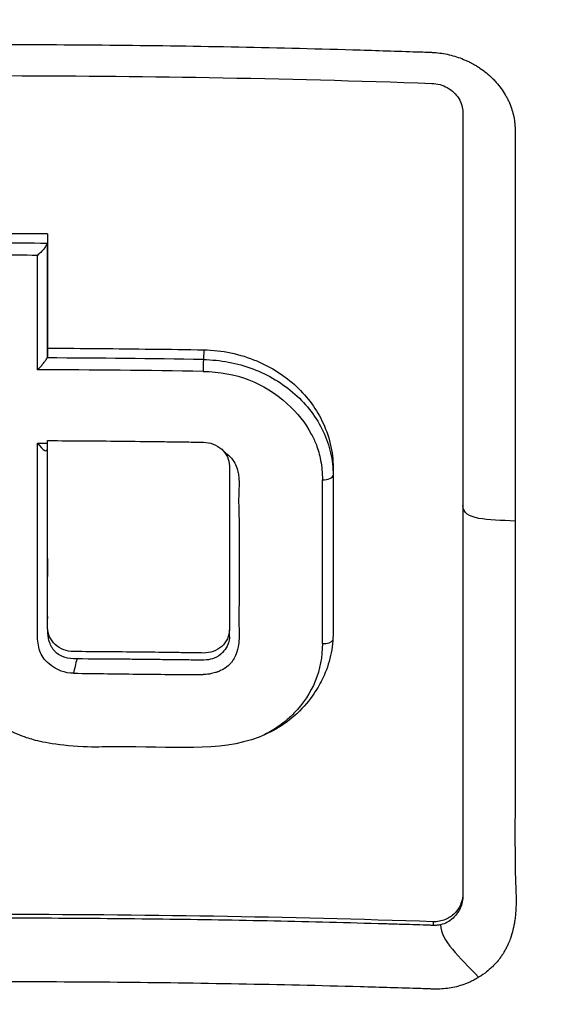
# Model space of a CAD drawing. Header units: millimetres. Extents: x 0 to 4378, y 0 to 2376.
# Tile 68 of 224: x 816 to 827, y 1292 to 1311. Entities that reach past the tile are written whole.
import ezdxf

# ---------------------------------------------------------------- set-up
doc = ezdxf.new("R2010")
doc.units = ezdxf.units.MM
doc.header["$LTSCALE"] = 0.2

# ---------------------------------------------------------------- blocks, each defined once
blk = doc.blocks.new('Blk$A59R1-3W24B')
for p, q in [((4.109, 645.182), (4.099, 644.99)), ((6.661, 642.788), (6.661, 642.704)), ((6.661, 642.704), (6.661, 642.704)), ((6.661, 642.704), (6.661, 639.608)), ((4.612, 640.511), (4.612, 640.51)), ((4.612, 639.653), (4.612, 639.651)), ((4.612, 639.511), (4.612, 639.651)), ((6.661, 639.608), (6.661, 639.577)), ((4.612, 639.511), (4.612, 639.511)), ((9.223, 634.459), (9.223, 634.407)), ((8.636, 633.888), (8.636, 633.815))]:
    blk.add_line(p, q)
for centre, major_axis, ratio, start_param, end_param in [((-0.038, 596.084), (112.94, 0.001), 0.455035, 1.561382, 1.579529), ((1.011, 588.939), (-0.006, -121.689), 0.000108, 2.051554, 2.07261), ((-0.039, 595.895), (112.94, 0), 0.455035, 1.561444, 1.579474), ((-0.038, 595.587), (112.777, 0.001), 0.456318, 1.563155, 1.577755), ((0.805, 588.931), (-0.007, -121.311), 0.000144, 2.0493, 2.070401), ((-0.045, 592.537), (115.256, 0.001), 0.455395, 1.534828, 1.561593), ((4.102, 644.848), (-0.003, -0.2), 0.031982, 3.927441, 5.191549), ((-0.044, 592.262), (115.144, 0.001), 0.456195, 1.534844, 1.563257), ((1.217, 674.911), (66.45, -1), 0.475089, 4.713614, 4.716646), ((5.034, 644.393), (0.611, 1.338), 0.127091, 3.541802, 3.562666), ((6.461, 642.704), (0.2, 0), 0.443947, 4.656815, 6.283178), ((6.409, 589.147), (-0.012, -120.439), 0.000332, 2.001047, 2.030795), ((6.461, 639.465), (0.2, 0), 0.417098, 4.657598, 6.058479), ((1.649, 638.957), (0.162, 0.672), 0.107956, 1.419805, 1.839614), ((1.365, 666.783), (-86.564, 1.586), 0.323181, 1.578695, 1.59423), ((1.365, 666.783), (-86.564, 1.586), 0.323181, 1.59423, 1.60826)]:
    blk.add_ellipse(centre, major_axis=major_axis, ratio=ratio, start_param=start_param, end_param=end_param)
for points, knots in [([(-0.102, 667.491), (0.156, 667.491), (0.426, 667.489), (0.708, 667.485), (0.969, 667.481), (1.24, 667.474), (1.522, 667.465), (2.03, 667.449), (2.571, 667.423), (3.144, 667.385), (3.658, 667.35), (4.197, 667.306), (4.762, 667.249), (5.279, 667.198), (5.816, 667.135), (6.375, 667.06), (6.892, 666.991), (7.427, 666.911), (7.98, 666.818), (8.497, 666.731), (9.029, 666.633), (9.575, 666.522), (10.58, 666.318), (11.633, 666.072), (12.731, 665.773), (12.936, 665.717), (13.143, 665.659), (13.351, 665.599), (13.946, 665.428), (14.776, 665.179), (15.827, 664.815), (16.69, 664.516), (17.702, 664.138), (18.847, 663.651), (19.745, 663.269), (20.726, 662.82), (21.777, 662.285), (22.671, 661.831), (23.617, 661.315), (24.604, 660.726), (24.965, 660.511), (25.332, 660.285), (25.703, 660.05), (26.248, 659.705), (26.785, 659.348), (27.314, 658.982), (28.197, 658.371), (29.058, 657.73), (29.896, 657.061), (30.318, 656.724), (30.733, 656.38), (31.143, 656.03), (31.547, 655.684), (31.945, 655.332), (32.336, 654.973), (33.125, 654.25), (33.888, 653.5), (34.625, 652.726), (34.993, 652.339), (35.354, 651.946), (35.709, 651.547), (35.783, 651.463), (35.857, 651.379), (35.931, 651.295), (36.024, 651.189), (36.303, 650.873), (36.752, 650.333), (37.025, 650.003), (37.361, 649.589), (37.752, 649.085), (38.042, 648.71), (38.363, 648.285), (38.709, 647.806), (38.858, 647.599), (39.012, 647.382), (39.17, 647.155), (39.317, 646.945), (39.468, 646.725), (39.621, 646.497), (39.741, 646.318), (39.863, 646.135), (39.986, 645.945), (40.157, 645.685), (40.324, 645.422), (40.489, 645.158), (40.63, 644.933), (40.768, 644.706), (40.905, 644.479), (41.042, 644.251), (41.177, 644.022), (41.31, 643.793), (41.447, 643.557), (41.587, 643.309), (41.717, 643.076), (41.839, 642.858), (41.951, 642.654), (42.086, 642.401), (42.22, 642.149), (42.377, 641.85), (42.524, 641.564), (42.67, 641.277), (42.806, 641.003), (42.944, 640.718), (43.044, 640.511), (43.143, 640.305), (43.24, 640.098), (43.276, 640.02), (43.312, 639.942), (43.348, 639.864), (43.48, 639.578), (43.609, 639.29), (43.735, 639.002), (43.798, 638.858), (43.86, 638.714), (43.922, 638.569), (43.984, 638.424), (44.044, 638.279), (44.105, 638.134), (44.225, 637.843), (44.342, 637.551), (44.457, 637.258), (44.686, 636.673), (44.903, 636.082), (45.11, 635.489), (45.213, 635.192), (45.313, 634.894), (45.41, 634.595), (45.508, 634.297), (45.602, 633.997), (45.694, 633.697), (45.739, 633.546), (45.784, 633.396), (45.828, 633.245), (45.872, 633.095), (45.916, 632.944), (45.959, 632.793), (46.041, 632.499), (46.121, 632.204), (46.197, 631.909), (46.2, 631.901), (46.202, 631.892), (46.204, 631.884), (46.283, 631.58), (46.358, 631.275), (46.43, 630.969), (46.502, 630.664), (46.57, 630.358), (46.636, 630.051), (46.668, 629.897), (46.7, 629.743), (46.731, 629.59), (46.762, 629.436), (46.792, 629.282), (46.821, 629.128), (46.879, 628.819), (46.934, 628.511), (46.986, 628.201), (47.017, 628.018), (47.046, 627.836), (47.074, 627.653), (47.075, 627.65), (47.076, 627.646), (47.076, 627.642), (47.085, 627.585), (47.104, 627.461), (47.132, 627.271), (47.153, 627.127), (47.178, 626.946), (47.207, 626.726), (47.223, 626.608), (47.24, 626.479), (47.257, 626.339), (47.274, 626.195), (47.293, 626.039), (47.312, 625.872), (47.325, 625.756), (47.338, 625.634), (47.351, 625.507), (47.354, 625.472), (47.358, 625.438), (47.361, 625.404), (47.397, 625.046), (47.425, 624.733), (47.446, 624.467), (47.497, 623.815), (47.514, 623.442), (47.519, 623.352), (47.533, 623.098), (47.544, 622.844), (47.553, 622.59), (47.564, 622.277), (47.571, 621.963), (47.575, 621.65), (47.577, 621.51), (47.578, 621.369), (47.579, 621.229), (47.58, 621.056), (47.58, 620.883), (47.579, 620.709), (47.577, 620.509), (47.575, 620.309), (47.571, 620.109), (47.565, 619.753), (47.555, 618.698), (47.41, 616.952), (47.408, 616.922), (47.405, 616.892), (47.403, 616.862), (47.299, 615.643), (47.151, 614.427), (46.96, 613.218), (46.81, 612.276), (46.635, 611.338), (46.435, 610.405), (46.371, 610.111), (46.306, 609.817), (46.237, 609.524), (45.952, 608.301), (45.624, 607.088), (45.254, 605.888), (45.152, 605.558), (45.047, 605.229), (44.939, 604.901), (44.855, 604.645), (44.765, 604.377), (44.668, 604.096), (44.479, 603.552), (44.266, 602.961), (44.021, 602.325), (43.912, 602.041), (43.797, 601.748), (43.676, 601.447), (43.562, 601.163), (43.443, 600.872), (43.317, 600.574), (43.198, 600.291), (43.073, 600.002), (42.943, 599.707), (42.923, 599.662), (42.903, 599.616), (42.882, 599.57), (42.779, 599.338), (42.67, 599.096), (42.555, 598.846), (42.313, 598.317), (42.042, 597.748), (41.74, 597.141), (41.476, 596.61), (41.187, 596.05), (40.872, 595.461), (40.329, 594.447), (39.706, 593.349), (38.988, 592.179), (38.47, 591.334), (37.903, 590.451), (37.281, 589.536)], [0, 0, 0, 0, 0.0108915, 0.0108915, 0.0108915, 0.020974, 0.020974, 0.020974, 0.0391503, 0.0391503, 0.0391503, 0.0554178, 0.0554178, 0.0554178, 0.0702751, 0.0702751, 0.0702751, 0.0840358, 0.0840358, 0.0840358, 0.0969119, 0.0969119, 0.0969119, 0.1205769, 0.1205769, 0.1205769, 0.125, 0.125, 0.125, 0.1638961, 0.1638961, 0.1638961, 0.1958374, 0.1958374, 0.1958374, 0.2208888, 0.2208888, 0.2208888, 0.2422005, 0.2422005, 0.2422005, 0.25, 0.25, 0.25, 0.2678209, 0.2678209, 0.2678209, 0.2975362, 0.2975362, 0.2975362, 0.3125, 0.3125, 0.3125, 0.3272656, 0.3272656, 0.3272656, 0.3570095, 0.3570095, 0.3570095, 0.3718814, 0.3718814, 0.3718814, 0.375, 0.375, 0.375, 0.3991671, 0.3991671, 0.3991671, 0.4139157, 0.4139157, 0.4139157, 0.4249028, 0.4249028, 0.4249028, 0.429655, 0.429655, 0.429655, 0.4340613, 0.4340613, 0.4340613, 0.4375, 0.4375, 0.4375, 0.4468814, 0.4468814, 0.4468814, 0.4548932, 0.4548932, 0.4548932, 0.4629051, 0.4629051, 0.4629051, 0.4712008, 0.4712008, 0.4712008, 0.4789288, 0.4789288, 0.4789288, 0.4866568, 0.4866568, 0.4866568, 0.4943848, 0.4943848, 0.4943848, 0.5, 0.5, 0.5, 0.502414, 0.502414, 0.502414, 0.5112437, 0.5112437, 0.5112437, 0.5156585, 0.5156585, 0.5156585, 0.5200734, 0.5200734, 0.5200734, 0.528903, 0.528903, 0.528903, 0.5465624, 0.5465624, 0.5465624, 0.555392, 0.555392, 0.555392, 0.5642217, 0.5642217, 0.5642217, 0.5686366, 0.5686366, 0.5686366, 0.5730514, 0.5730514, 0.5730514, 0.5816327, 0.5816327, 0.5816327, 0.5818813, 0.5818813, 0.5818813, 0.5907202, 0.5907202, 0.5907202, 0.5995591, 0.5995591, 0.5995591, 0.6039786, 0.6039786, 0.6039786, 0.6083981, 0.6083981, 0.6083981, 0.6172371, 0.6172371, 0.6172371, 0.622449, 0.622449, 0.622449, 0.6229413, 0.6229413, 0.6229413, 0.6298917, 0.6298917, 0.6298917, 0.6351416, 0.6351416, 0.6351416, 0.6379546, 0.6379546, 0.6379546, 0.6408496, 0.6408496, 0.6408496, 0.6428571, 0.6428571, 0.6428571, 0.6433986, 0.6433986, 0.6433986, 0.6491487, 0.6491487, 0.6491487, 0.6632653, 0.6632653, 0.6632653, 0.6704637, 0.6704637, 0.6704637, 0.6793393, 0.6793393, 0.6793393, 0.6833065, 0.6833065, 0.6833065, 0.6882149, 0.6882149, 0.6882149, 0.6938776, 0.6938776, 0.6938776, 0.7239727, 0.7239727, 0.7239727, 0.7244898, 0.7244898, 0.7244898, 0.7589042, 0.7589042, 0.7589042, 0.7857143, 0.7857143, 0.7857143, 0.7941949, 0.7941949, 0.7941949, 0.8295621, 0.8295621, 0.8295621, 0.8392857, 0.8392857, 0.8392857, 0.849008, 0.849008, 0.849008, 0.8678821, 0.8678821, 0.8678821, 0.876305, 0.876305, 0.876305, 0.8842189, 0.8842189, 0.8842189, 0.8917062, 0.8917062, 0.8917062, 0.8928571, 0.8928571, 0.8928571, 0.9031342, 0.9031342, 0.9031342, 0.9247967, 0.9247967, 0.9247967, 0.9437386, 0.9437386, 0.9437386, 0.9764071, 0.9764071, 0.9764071, 1, 1, 1, 1]), ([(-0.102, 663.938), (0.137, 663.939), (0.775, 663.939), (2.256, 663.863), (2.846, 663.818), (3.826, 663.722), (4.218, 663.677), (6.163, 663.429), (7.717, 663.143), (10.268, 662.533), (11.281, 662.253), (13.612, 661.518), (14.92, 661.036), (17.91, 659.768), (19.566, 658.936), (23.279, 656.757), (25.287, 655.331), (27.639, 653.318), (28.123, 652.884), (28.831, 652.215), (29.063, 651.991), (29.52, 651.539), (29.745, 651.31), (30.083, 650.959), (30.196, 650.84), (30.533, 650.481), (30.751, 650.243), (31.179, 649.765), (31.387, 649.526), (31.695, 649.164), (31.797, 649.043), (32.004, 648.793), (32.11, 648.664), (32.318, 648.406), (32.422, 648.277), (32.731, 647.885), (32.936, 647.617), (33.317, 647.11), (33.5, 646.86), (33.858, 646.359), (34.031, 646.11), (34.546, 645.349), (34.878, 644.831), (35.535, 643.753), (35.861, 643.186), (36.44, 642.118), (36.695, 641.62), (37.019, 640.951), (37.086, 640.81), (37.418, 640.102), (37.667, 639.533), (38.019, 638.669), (38.133, 638.379), (38.352, 637.802), (38.458, 637.512), (38.662, 636.93), (38.759, 636.642), (38.9, 636.203), (38.948, 636.054), (39.038, 635.763), (39.08, 635.622), (39.167, 635.328), (39.21, 635.181), (39.329, 634.76), (39.406, 634.473), (40.042, 632), (40.401, 629.767), (40.565, 627.313), (40.577, 627.105), (40.597, 626.688), (40.606, 626.484), (40.619, 626.083), (40.623, 625.885), (40.629, 625.494), (40.631, 625.303), (40.63, 624.924), (40.629, 624.735), (40.62, 624.195), (40.609, 623.834), (40.562, 622.794), (40.51, 622.108), (40.413, 621.163), (40.38, 620.87), (40.325, 620.44), (40.307, 620.303), (40.251, 619.898), (40.211, 619.632), (40.129, 619.117), (40.086, 618.87), (39.957, 618.158), (39.863, 617.695), (39.581, 616.426), (39.374, 615.625), (38.965, 614.235), (38.775, 613.643), (38.262, 612.176), (37.92, 611.306), (37.358, 610.021), (37.163, 609.596), (36.857, 608.963), (36.754, 608.753), (36.595, 608.44), (36.541, 608.336), (36.461, 608.18), (36.434, 608.128), (36.393, 608.05), (36.379, 608.024), (36.352, 607.972), (36.338, 607.946), (36.325, 607.92)], [0.000492, 0.000492, 0.000492, 0.000492, 0.070477, 0.070477, 0.116784, 0.116784, 0.147598, 0.147598, 0.270163, 0.270163, 0.35129, 0.35129, 0.459378, 0.459378, 0.603543, 0.603543, 0.795477, 0.795477, 0.846759, 0.846759, 0.872247, 0.872247, 0.897546, 0.897546, 0.910816, 0.910816, 0.936058, 0.936058, 0.961053, 0.961053, 0.973407, 0.973407, 0.986612, 0.986612, 0.999925, 0.999925, 1.026343, 1.026343, 1.051465, 1.051465, 1.076258, 1.076258, 1.125243, 1.125243, 1.177878, 1.177878, 1.224985, 1.224985, 1.237745, 1.237745, 1.287061, 1.287061, 1.311764, 1.311764, 1.336615, 1.336615, 1.361333, 1.361333, 1.372959, 1.372959, 1.384222, 1.384222, 1.395507, 1.395507, 1.41867, 1.41867, 1.596072, 1.596072, 1.612752, 1.612752, 1.628768, 1.628768, 1.644172, 1.644172, 1.659003, 1.659003, 1.673475, 1.673475, 1.702106, 1.702106, 1.756638, 1.756638, 1.781274, 1.781274, 1.792708, 1.792708, 1.814679, 1.814679, 1.835454, 1.835454, 1.874477, 1.874477, 1.942807, 1.942807, 1.994085, 1.994085, 2.070998, 2.070998, 2.109452, 2.109452, 2.128666, 2.128666, 2.138273, 2.138273, 2.143077, 2.143077, 2.145479, 2.145479, 2.147874, 2.147874, 2.147874, 2.147874]), ([(-0.102, 660.814), (-0.044, 660.815), (0, 660.815), (0.1, 660.814), (0.151, 660.814), (0.303, 660.813), (0.404, 660.812), (0.711, 660.806), (0.917, 660.801), (1.557, 660.778), (1.994, 660.754), (3.505, 660.641), (4.595, 660.51), (8.024, 659.954), (10.361, 659.362), (13.132, 658.411), (13.642, 658.225), (15.381, 657.553), (16.59, 657.021), (18.503, 656.069), (19.224, 655.683), (20.853, 654.749), (21.752, 654.187), (23.396, 653.068), (24.145, 652.519), (25.264, 651.638), (25.647, 651.324), (27.921, 649.389), (29.652, 647.605), (31.949, 644.722), (32.661, 643.734), (33.981, 641.696), (34.59, 640.645), (35.685, 638.511), (36.173, 637.43), (37.039, 635.221), (37.417, 634.093), (39.027, 628.339), (39.352, 623.559), (38.536, 617.719), (38.331, 616.628), (37.688, 613.924), (37.186, 612.325), (36.263, 609.982), (35.927, 609.211), (35.198, 607.689), (34.807, 606.938), (34.388, 606.201)], [0.000001, 0.000001, 0.000001, 0.000001, 0.017289, 0.017289, 0.034993, 0.034993, 0.070506, 0.070506, 0.142461, 0.142461, 0.294734, 0.294734, 0.67969, 0.67969, 1.52071, 1.52071, 1.712137, 1.712137, 2.17847, 2.17847, 2.468632, 2.468632, 2.845677, 2.845677, 3.177241, 3.177241, 3.354712, 3.354712, 4.246918, 4.246918, 4.688059, 4.688059, 5.129475, 5.129475, 5.562211, 5.562211, 5.997516, 5.997516, 7.753462, 7.753462, 8.159608, 8.159608, 8.770872, 8.770872, 9.07783, 9.07783, 9.385555, 9.385555, 9.385555, 9.385555]), ([(0.001, 651.213), (0.801, 651.212), (1.601, 651.208), (2.4, 651.2), (3.2, 651.192), (4, 651.18), (4.8, 651.164), (5.599, 651.148), (6.398, 651.128), (7.197, 651.104), (7.596, 651.092), (7.995, 651.079), (8.394, 651.065), (8.444, 651.064), (8.494, 651.062), (8.544, 651.06), (8.569, 651.059), (8.594, 651.059), (8.619, 651.057), (8.644, 651.056), (8.668, 651.054), (8.693, 651.052), (8.793, 651.043), (8.892, 651.026), (8.989, 651.001), (9.085, 650.976), (9.18, 650.944), (9.27, 650.904), (9.293, 650.894), (9.315, 650.884), (9.338, 650.873), (9.349, 650.868), (9.36, 650.862), (9.371, 650.857), (9.376, 650.854), (9.382, 650.851), (9.387, 650.848), (9.392, 650.845), (9.398, 650.842), (9.403, 650.839), (9.425, 650.828), (9.446, 650.816), (9.467, 650.803), (9.478, 650.797), (9.488, 650.791), (9.499, 650.785), (9.509, 650.778), (9.519, 650.772), (9.529, 650.765), (9.54, 650.758), (9.55, 650.752), (9.56, 650.745), (9.593, 650.722), (9.626, 650.699), (9.657, 650.674), (9.699, 650.642), (9.738, 650.608), (9.775, 650.573), (9.791, 650.558), (9.807, 650.543), (9.823, 650.527)], [-0.2887059, -0.2887059, -0.2887059, -0.2887059, -0.2541581, -0.2541581, -0.2541581, -0.2195873, -0.2195873, -0.2195873, -0.1850229, -0.1850229, -0.1850229, -0.1677408, -0.1677408, -0.1677408, -0.1655805, -0.1655805, -0.1655805, -0.1645003, -0.1645003, -0.1645003, -0.1634202, -0.1634202, -0.1634202, -0.1590997, -0.1590997, -0.1590997, -0.1547791, -0.1547791, -0.1547791, -0.153699, -0.153699, -0.153699, -0.1531589, -0.1531589, -0.1531589, -0.1528889, -0.1528889, -0.1528889, -0.1526188, -0.1526188, -0.1526188, -0.1515387, -0.1515387, -0.1515387, -0.1509986, -0.1509986, -0.1509986, -0.1504586, -0.1504586, -0.1504586, -0.1499185, -0.1499185, -0.1499185, -0.1481076, -0.1481076, -0.1481076, -0.1457567, -0.1457567, -0.1457567, -0.1447486, -0.1447486, -0.1447486, -0.1447486]), ([(-8.608, 650.447), (-7.146, 650.498), (-5.683, 650.536), (-2.812, 650.585), (-1.409, 650.597), (1.404, 650.597), (2.808, 650.584), (5.68, 650.534), (7.145, 650.496), (8.609, 650.445)], [-1.723661, -1.723661, -1.723661, -1.723661, -1.283811, -1.283811, -0.862142, -0.862142, -0.440299, -0.440299, -0.000001, -0.000001, -0.000001, -0.000001]), ([(8.609, 650.445), (8.664, 650.443), (8.718, 650.434), (8.822, 650.405), (8.87, 650.385), (8.963, 650.333), (9.007, 650.301), (9.084, 650.228), (9.117, 650.188), (9.17, 650.103), (9.19, 650.057), (9.216, 649.966), (9.223, 649.92), (9.223, 649.875)], [-0.09818224, -0.09818224, -0.09818224, -0.09818224, -0.08163434, -0.08163434, -0.06586622, -0.06586622, -0.04902056, -0.04902056, -0.0323577, -0.0323577, -0.01585951, -0.01585951, -0.00000099, -0.00000099, -0.00000099, -0.00000099]), ([(9.823, 650.527), (9.843, 650.506), (9.863, 650.485), (9.882, 650.463), (9.916, 650.425), (9.947, 650.386), (9.977, 650.346), (10.006, 650.305), (10.033, 650.264), (10.058, 650.221), (10.071, 650.2), (10.083, 650.178), (10.094, 650.157), (10.106, 650.135), (10.116, 650.113), (10.127, 650.091), (10.167, 650.003), (10.199, 649.912), (10.22, 649.819), (10.231, 649.773), (10.239, 649.726), (10.245, 649.679), (10.248, 649.656), (10.25, 649.632), (10.251, 649.609), (10.253, 649.585), (10.254, 649.562), (10.254, 649.539), (10.254, 649.515), (10.254, 649.492), (10.254, 649.468), (10.254, 649.445), (10.254, 649.421), (10.254, 649.398), (10.254, 649.351), (10.254, 649.304), (10.254, 649.257), (10.254, 649.07), (10.254, 648.882), (10.254, 648.694), (10.254, 647.941), (10.254, 647.184), (10.254, 646.422), (10.254, 644.898), (10.254, 643.356), (10.254, 641.798)], [-0.1447486, -0.1447486, -0.1447486, -0.1447486, -0.1434058, -0.1434058, -0.1434058, -0.1410549, -0.1410549, -0.1410549, -0.138704, -0.138704, -0.138704, -0.1375285, -0.1375285, -0.1375285, -0.1363531, -0.1363531, -0.1363531, -0.1316512, -0.1316512, -0.1316512, -0.1293003, -0.1293003, -0.1293003, -0.1281249, -0.1281249, -0.1281249, -0.1269494, -0.1269494, -0.1269494, -0.125774, -0.125774, -0.125774, -0.1245985, -0.1245985, -0.1245985, -0.1222476, -0.1222476, -0.1222476, -0.1128439, -0.1128439, -0.1128439, -0.0752293, -0.0752293, -0.0752293, 0, 0, 0, 0]), ([(9.223, 649.875), (9.223, 647.428), (9.223, 644.937), (9.223, 639.796), (9.223, 637.149), (9.223, 634.459)], [-1.719587, -1.719587, -1.719587, -1.719587, -0.870829, -0.870829, -0.000001, -0.000001, -0.000001, -0.000001]), ([(1.017, 647.285), (1.014, 647.278), (1.01, 647.271), (1.006, 647.262), (1.002, 647.254), (0.996, 647.244), (0.991, 647.234), (0.985, 647.225), (0.979, 647.215), (0.972, 647.205), (0.965, 647.194), (0.957, 647.183), (0.948, 647.172), (0.931, 647.15), (0.91, 647.128), (0.888, 647.107), (0.866, 647.085), (0.844, 647.066), (0.824, 647.048)], [0, 0, 0, 0, 0.103921, 0.103921, 0.103921, 0.219411, 0.219411, 0.219411, 0.342901, 0.342901, 0.342901, 0.470879, 0.470879, 0.470879, 0.734386, 0.734386, 0.734386, 1, 1, 1, 1]), ([(1.025, 645.829), (1.025, 645.823), (1.025, 645.842), (1.025, 645.869), (1.025, 645.889), (1.025, 645.97), (1.025, 646.031), (1.025, 646.1), (1.025, 646.107), (1.025, 646.114)], [0.18396725, 0.18396725, 0.18396725, 0.18396725, 0.18607297, 0.18607297, 0.19239068, 0.19239068, 0.21134861, 0.21134861, 0.21352197, 0.21352197, 0.21352197, 0.21352197]), ([(1.025, 645.214), (1.025, 645.165), (1.025, 645.116), (1.025, 645.067), (1.025, 645.051), (1.022, 645.036), (1.015, 645.021)], [-1, -1, -1, -1, -0.2405559, -0.2405559, -0.2405559, 0, 0, 0, 0]), ([(1.025, 645.214), (1.368, 645.213), (1.711, 645.211), (2.053, 645.208), (2.396, 645.205), (2.739, 645.201), (3.081, 645.197), (3.424, 645.193), (3.767, 645.189), (4.109, 645.182)], [-1, -1, -1, -1, -0.666667, -0.666667, -0.666667, -0.333333, -0.333333, -0.333333, 0, 0, 0, 0]), ([(0.824, 644.788), (0.827, 644.792), (0.831, 644.795), (0.851, 644.814), (0.868, 644.831), (0.9, 644.866), (0.915, 644.885), (0.948, 644.927), (0.964, 644.947), (0.985, 644.975), (0.992, 644.985), (1.005, 645.003), (1.012, 645.013), (1.015, 645.021)], [-0.00147192, -0.00147192, -0.00147192, -0.00147192, 0, 0, 0.0072917, 0.0072917, 0.01459354, 0.01459354, 0.02333481, 0.02333481, 0.02819873, 0.02819873, 0.03286728, 0.03286728, 0.03286728, 0.03286728]), ([(4.109, 645.182), (4.288, 645.18), (4.467, 645.159), (4.818, 645.085), (4.989, 645.031), (5.445, 644.84), (5.714, 644.668), (6.162, 644.247), (6.341, 643.999), (6.533, 643.582), (6.585, 643.427), (6.652, 643.11), (6.666, 642.949), (6.661, 642.788)], [-0.4066496, -0.4066496, -0.4066496, -0.4066496, -0.3530901, -0.3530901, -0.2996138, -0.2996138, -0.2036808, -0.2036808, -0.1075118, -0.1075118, -0.053792, -0.053792, 0, 0, 0, 0]), ([(9.223, 645.015), (9.223, 644.746), (9.223, 644.429), (9.223, 644.065), (9.223, 643.265), (9.223, 642.612), (9.223, 642.111)], [0.6586998, 0.6586998, 0.6586998, 0.6586998, 0.75, 0.75, 0.75, 0.9999584, 0.9999584, 0.9999584, 0.9999584]), ([(4.099, 644.99), (4.266, 644.987), (4.433, 644.971), (4.761, 644.909), (4.922, 644.864), (5.231, 644.747), (5.379, 644.676), (5.658, 644.509), (5.788, 644.413), (6.026, 644.202), (6.133, 644.086), (6.32, 643.839), (6.4, 643.707), (6.53, 643.433), (6.579, 643.29), (6.645, 643), (6.661, 642.852), (6.661, 642.704)], [0, 0, 0, 0, 0.125, 0.125, 0.25, 0.25, 0.375, 0.375, 0.5, 0.5, 0.625, 0.625, 0.75, 0.75, 0.875, 0.875, 0.9999829, 0.9999829, 0.9999829, 0.9999829]), ([(4.094, 644.756), (4.744, 644.745), (5.293, 644.536), (5.755, 644.118), (5.954, 643.938), (6.113, 643.738), (6.23, 643.518), (6.269, 643.446), (6.302, 643.375), (6.33, 643.304), (6.363, 643.218), (6.391, 643.116), (6.414, 642.998), (6.438, 642.876), (6.45, 642.749), (6.45, 642.616)], [-1, -1, -1, -1, -0.5, -0.5, -0.5, -0.285714, -0.285714, -0.285714, -0.2, -0.2, -0.2, -0.114286, -0.114286, -0.114286, 0, 0, 0, 0]), ([(6.661, 639.608), (6.662, 639.452), (6.646, 639.296), (6.578, 638.991), (6.526, 638.843), (6.382, 638.541), (6.23, 638.262), (5.768, 637.835), (5.526, 637.659), (4.404, 637.228), (3.487, 637.354), (2.09, 637.34), (1.975, 637.332), (1.161, 637.37), (0.836, 637.453), (0.504, 637.553), (0.184, 637.667), (-0.384, 638.113), (-0.577, 638.34), (-0.894, 638.889), (-0.985, 639.183), (-1.037, 639.717), (-1.026, 640.143), (-1.029, 641.392), (-1.029, 642.394), (-1.024, 643.389)], [-1.490546, -1.490546, -1.490546, -1.490546, -1.372171, -1.372171, -1.254036, -1.254036, -1.123299, -1.123299, -1.043679, -1.043679, -0.850826, -0.850826, -0.807838, -0.807838, -0.709589, -0.709589, -0.595224, -0.595224, -0.510831, -0.510831, -0.413449, -0.413449, -0.333919, -0.333919, 0, 0, 0, 0]), ([(0.825, 640.716), (0.825, 640.794), (0.825, 640.876), (0.825, 640.963), (0.824, 641.629), (0.824, 642.423), (0.824, 643.34)], [0.4692144, 0.4692144, 0.4692144, 0.4692144, 0.5, 0.5, 0.5, 1, 1, 1, 1]), ([(4.612, 639.653), (4.612, 639.529), (4.558, 639.412), (4.414, 639.283), (4.358, 639.249), (4.233, 639.204), (4.167, 639.194), (3.993, 639.196), (3.886, 639.198), (3.673, 639.201), (3.566, 639.203), (3.246, 639.207), (3.032, 639.21), (2.605, 639.214), (2.392, 639.216), (1.965, 639.22), (1.751, 639.221), (1.47, 639.223), (1.404, 639.235), (1.279, 639.283), (1.223, 639.318), (1.079, 639.45), (1.025, 639.568), (1.025, 639.77), (1.025, 639.847), (1.025, 640.002), (1.025, 640.08), (1.025, 640.312), (1.025, 640.467), (1.025, 640.931), (1.025, 641.24), (1.025, 641.856), (1.025, 642.164), (1.025, 642.624), (1.025, 642.777), (1.025, 643.083), (1.025, 643.236), (1.025, 643.389)], [0, 0, 0, 0, 0.049586, 0.049586, 0.074046, 0.074046, 0.09857, 0.09857, 0.137167, 0.137167, 0.175764, 0.175764, 0.252958, 0.252958, 0.330152, 0.330152, 0.407345, 0.407345, 0.43188, 0.43188, 0.45635, 0.45635, 0.505944, 0.505944, 0.536823, 0.536823, 0.567702, 0.567702, 0.629461, 0.629461, 0.752975, 0.752975, 0.876487, 0.876487, 0.938244, 0.938244, 1, 1, 1, 1]), ([(1.025, 643.389), (1.282, 643.388), (1.538, 643.387), (1.794, 643.385), (2.05, 643.383), (2.306, 643.381), (2.563, 643.378), (2.819, 643.375), (3.075, 643.372), (3.331, 643.369), (3.459, 643.367), (3.587, 643.366), (3.715, 643.364), (3.843, 643.362), (3.971, 643.36), (4.099, 643.358), (4.167, 643.357), (4.233, 643.344), (4.296, 643.32), (4.358, 643.296), (4.414, 643.261), (4.462, 643.218), (4.558, 643.13), (4.612, 643.013), (4.612, 642.89), (4.612, 642.623), (4.612, 642.354), (4.612, 642.085), (4.612, 641.816), (4.612, 641.547), (4.612, 641.277), (4.612, 641.007), (4.612, 640.737), (4.612, 640.466), (4.612, 640.331), (4.612, 640.195), (4.612, 640.06), (4.612, 639.992), (4.612, 639.924), (4.612, 639.856), (4.612, 639.788), (4.612, 639.72), (4.612, 639.653)], [0, 0, 0, 0, 0.102758, 0.102758, 0.102758, 0.205514, 0.205514, 0.205514, 0.30827, 0.30827, 0.30827, 0.359648, 0.359648, 0.359648, 0.411026, 0.411026, 0.411026, 0.438236, 0.438236, 0.438236, 0.465377, 0.465377, 0.465377, 0.5204, 0.5204, 0.5204, 0.640302, 0.640302, 0.640302, 0.760202, 0.760202, 0.760202, 0.880101, 0.880101, 0.880101, 0.94005, 0.94005, 0.94005, 0.970025, 0.970025, 0.970025, 1, 1, 1, 1]), ([(1.025, 640.611), (1.025, 640.633), (1.025, 640.655), (1.025, 640.678), (1.026, 640.781), (1.026, 640.89), (1.026, 641.005), (1.025, 641.062), (1.025, 641.118), (1.025, 641.172), (1.025, 641.344), (1.025, 641.504), (1.025, 641.656), (1.025, 642.302), (1.025, 642.788), (1.025, 643.111), (1.025, 643.16), (1.025, 643.206), (1.025, 643.248)], [0.4491944, 0.4491944, 0.4491944, 0.4491944, 0.4583706, 0.4583706, 0.4583706, 0.5, 0.5, 0.5, 0.5254102, 0.5254102, 0.5254102, 0.6055924, 0.6055924, 0.6055924, 0.9475603, 0.9475603, 0.9475603, 1, 1, 1, 1]), ([(4.546, 643.14), (4.57, 643.122), (4.611, 643.09), (4.653, 643.04), (4.691, 642.994), (4.715, 642.952), (4.732, 642.917), (4.749, 642.88), (4.768, 642.832), (4.782, 642.771), (4.783, 642.766), (4.786, 642.751), (4.79, 642.725), (4.793, 642.707), (4.795, 642.69), (4.797, 642.675), (4.798, 642.663), (4.8, 642.648), (4.801, 642.631), (4.803, 642.618), (4.803, 642.609), (4.803, 642.604), (4.804, 642.587), (4.804, 642.56), (4.804, 642.537), (4.804, 642.491), (4.803, 642.457), (4.802, 642.434), (4.801, 642.4), (4.8, 642.367), (4.799, 642.332), (4.798, 642.326), (4.798, 642.319), (4.798, 642.313), (4.797, 642.296), (4.796, 642.274), (4.796, 642.248), (4.795, 642.208), (4.796, 642.185), (4.796, 642.179), (4.796, 642.134), (4.797, 642.104), (4.797, 642.088), (4.797, 642.083), (4.797, 642.078), (4.798, 642.073), (4.798, 642.064), (4.798, 642.056), (4.798, 642.047), (4.799, 642.037), (4.799, 642.029), (4.799, 642.023), (4.799, 642.018), (4.8, 642.013), (4.8, 642.008), (4.805, 641.853), (4.803, 641.773), (4.803, 641.773), (4.803, 641.756), (4.803, 641.738), (4.803, 641.721)], [-1, -1, -1, -1, -0.96875, -0.96875, -0.96875, -0.9375, -0.9375, -0.9375, -0.90625, -0.90625, -0.90625, -0.8984375, -0.8984375, -0.8984375, -0.890625, -0.890625, -0.890625, -0.8828125, -0.8828125, -0.8828125, -0.8768411, -0.8768411, -0.8768411, -0.8541667, -0.8541667, -0.8541667, -0.8333333, -0.8333333, -0.8333333, -0.8159057, -0.8159057, -0.8159057, -0.8125, -0.8125, -0.8125, -0.796875, -0.796875, -0.796875, -0.78125, -0.78125, -0.78125, -0.765625, -0.765625, -0.765625, -0.7626772, -0.7626772, -0.7626772, -0.7578125, -0.7578125, -0.7578125, -0.75, -0.75, -0.75, -0.747665, -0.747665, -0.747665, -0.675, -0.675, -0.675, -0.6654434, -0.6654434, -0.6654434, -0.6654434]), ([(6.661, 642.788), (6.661, 642.262), (6.661, 641.734), (6.661, 640.673), (6.661, 640.142), (6.661, 639.608)], [0.000001, 0.000001, 0.000001, 0.000001, 0.1762141, 0.1762141, 0.3524272, 0.3524272, 0.3524272, 0.3524272]), ([(4.803, 641.721), (4.804, 641.649), (4.804, 641.577), (4.803, 641.504), (4.803, 641.456), (4.803, 641.409), (4.803, 641.361), (4.803, 641.222), (4.804, 641.083), (4.804, 640.945), (4.804, 640.917), (4.804, 640.89), (4.804, 640.862), (4.804, 640.822), (4.804, 640.77), (4.804, 640.706), (4.803, 640.62), (4.803, 640.513), (4.803, 640.384), (4.803, 640.315), (4.803, 640.24), (4.803, 640.159), (4.802, 640.056), (4.802, 639.969), (4.802, 639.897), (4.802, 639.887), (4.802, 639.876), (4.802, 639.866), (4.802, 639.848), (4.802, 639.831), (4.802, 639.815), (4.801, 639.758), (4.802, 639.717), (4.803, 639.695), (4.803, 639.667), (4.804, 639.619), (4.804, 639.552), (4.804, 639.524), (4.803, 639.499), (4.803, 639.477), (4.802, 639.452), (4.8, 639.43), (4.799, 639.411), (4.796, 639.385), (4.792, 639.336), (4.775, 639.267), (4.756, 639.196), (4.734, 639.147), (4.72, 639.117), (4.712, 639.099), (4.702, 639.081), (4.691, 639.063), (4.681, 639.047), (4.67, 639.032), (4.658, 639.016), (4.652, 639.009), (4.647, 639.002), (4.641, 638.996), (4.608, 638.958), (4.57, 638.925), (4.53, 638.897), (4.516, 638.888), (4.487, 638.868), (4.439, 638.846)], [-0.6654434, -0.6654434, -0.6654434, -0.6654434, -0.6257943, -0.6257943, -0.6257943, -0.6, -0.6, -0.6, -0.5167154, -0.5167154, -0.5167154, -0.5, -0.5, -0.5, -0.4590251, -0.4590251, -0.4590251, -0.404157, -0.404157, -0.404157, -0.375, -0.375, -0.375, -0.3125, -0.3125, -0.3125, -0.3060407, -0.3060407, -0.3060407, -0.2940726, -0.2940726, -0.2940726, -0.25, -0.25, -0.25, -0.21875, -0.21875, -0.21875, -0.203867, -0.203867, -0.203867, -0.1875, -0.1875, -0.1875, -0.15625, -0.15625, -0.15625, -0.125, -0.125, -0.125, -0.1132064, -0.1132064, -0.1132064, -0.1029257, -0.1029257, -0.1029257, -0.0982143, -0.0982143, -0.0982143, -0.0714286, -0.0714286, -0.0714286, -0.0535714, -0.0535714, -0.0535714, -0.0535714]), ([(10.254, 641.798), (10.255, 640.51), (10.255, 639.21), (10.255, 637.9), (10.255, 637.649), (10.255, 637.42), (10.254, 637.216), (10.254, 636.883), (10.254, 636.614), (10.253, 636.407), (10.251, 635.785), (10.251, 635.359), (10.253, 635.132), (10.254, 635.046), (10.255, 634.965), (10.257, 634.891), (10.257, 634.841), (10.259, 634.807), (10.262, 634.718), (10.263, 634.669), (10.265, 634.61), (10.268, 634.541), (10.268, 634.536), (10.268, 634.531), (10.268, 634.526), (10.272, 634.438), (10.273, 634.361), (10.273, 634.296), (10.273, 634.264), (10.273, 634.235), (10.272, 634.209), (10.272, 634.195), (10.271, 634.176), (10.27, 634.152), (10.269, 634.14), (10.269, 634.127), (10.268, 634.113), (10.267, 634.103), (10.267, 634.092), (10.266, 634.081), (10.265, 634.073), (10.265, 634.063), (10.264, 634.054), (10.263, 634.04), (10.261, 634.025), (10.26, 634.011), (10.256, 633.974), (10.251, 633.935), (10.245, 633.895), (10.237, 633.851), (10.228, 633.794), (10.211, 633.727), (10.199, 633.677), (10.183, 633.62), (10.162, 633.559), (10.147, 633.518), (10.133, 633.482), (10.118, 633.449), (10.113, 633.438), (10.108, 633.426), (10.103, 633.416), (10.097, 633.404), (10.092, 633.393), (10.087, 633.383), (10.074, 633.358), (10.062, 633.336), (10.052, 633.318), (10.036, 633.289), (10.023, 633.269), (10.015, 633.257), (10.002, 633.236), (9.988, 633.215), (9.973, 633.193), (9.926, 633.129), (9.872, 633.064), (9.806, 633), (9.796, 632.99), (9.786, 632.98), (9.775, 632.971), (9.733, 632.932), (9.694, 632.901), (9.66, 632.875), (9.6, 632.83), (9.557, 632.804), (9.534, 632.79)], [-1, -1, -1, -1, -0.571429, -0.571429, -0.571429, -0.517013, -0.517013, -0.517013, -0.428571, -0.428571, -0.428571, -0.285714, -0.285714, -0.285714, -0.251318, -0.251318, -0.251318, -0.22809, -0.22809, -0.22809, -0.215245, -0.215245, -0.215245, -0.214286, -0.214286, -0.214286, -0.190326, -0.190326, -0.190326, -0.178571, -0.178571, -0.178571, -0.170079, -0.170079, -0.170079, -0.165897, -0.165897, -0.165897, -0.16301, -0.16301, -0.16301, -0.160714, -0.160714, -0.160714, -0.15572, -0.15572, -0.15572, -0.142857, -0.142857, -0.142857, -0.122369, -0.122369, -0.122369, -0.107143, -0.107143, -0.107143, -0.098661, -0.098661, -0.098661, -0.095602, -0.095602, -0.095602, -0.092244, -0.092244, -0.092244, -0.084114, -0.084114, -0.084114, -0.071429, -0.071429, -0.071429, -0.062578, -0.062578, -0.062578, -0.035714, -0.035714, -0.035714, -0.032876, -0.032876, -0.032876, -0.020946, -0.020946, -0.020946, 0, 0, 0, 0]), ([(0.987, 639.043), (0.947, 639.085), (0.917, 639.127), (0.897, 639.169), (0.879, 639.207), (0.864, 639.255), (0.85, 639.312), (0.839, 639.364), (0.831, 639.415), (0.827, 639.465), (0.823, 639.512), (0.822, 639.562), (0.823, 639.615), (0.825, 639.671), (0.825, 639.721), (0.825, 639.765), (0.826, 639.846), (0.826, 640.165), (0.825, 640.716)], [0.09375, 0.09375, 0.09375, 0.09375, 0.125, 0.125, 0.125, 0.15625, 0.15625, 0.15625, 0.1875, 0.1875, 0.1875, 0.21875, 0.21875, 0.21875, 0.25, 0.25, 0.25, 0.4692144, 0.4692144, 0.4692144, 0.4692144]), ([(1.126, 639.277), (1.115, 639.293), (1.105, 639.31), (1.096, 639.327), (1.087, 639.344), (1.075, 639.37), (1.063, 639.406), (1.055, 639.432), (1.046, 639.462), (1.039, 639.498), (1.032, 639.536), (1.017, 639.674), (1.026, 639.917)], [0.1118196, 0.1118196, 0.1118196, 0.1118196, 0.125, 0.125, 0.125, 0.1491733, 0.1491733, 0.1491733, 0.1666667, 0.1666667, 0.1666667, 0.3297427, 0.3297427, 0.3297427, 0.3297427]), ([(4.612, 639.511), (4.615, 639.494), (4.616, 639.429), (4.566, 639.329), (4.528, 639.252), (4.451, 639.146), (4.312, 639.092)], [0, 0, 0, 0, 0.2270329, 0.2270329, 0.2270329, 0.4004159, 0.4004159, 0.4004159, 0.4004159]), ([(6.45, 639.382), (6.45, 638.853), (6.264, 638.392), (5.886, 638.004), (5.832, 637.949), (5.773, 637.896), (5.711, 637.845), (5.66, 637.804), (5.607, 637.764), (5.552, 637.726), (5.469, 637.67), (5.383, 637.619), (5.294, 637.573)], [-1, -1, -1, -1, -0.5, -0.5, -0.5, -0.4306206, -0.4306206, -0.4306206, -0.375, -0.375, -0.375, -0.2968883, -0.2968883, -0.2968883, -0.2968883]), ([(1.602, 639.077), (1.511, 639.075), (1.432, 639.087), (1.369, 639.106), (1.298, 639.129), (1.247, 639.16), (1.214, 639.185), (1.199, 639.196), (1.184, 639.209), (1.171, 639.222), (1.154, 639.239), (1.139, 639.258), (1.126, 639.277)], [0, 0, 0, 0, 0.0391751, 0.0391751, 0.0391751, 0.0833333, 0.0833333, 0.0833333, 0.0956643, 0.0956643, 0.0956643, 0.1118196, 0.1118196, 0.1118196, 0.1118196]), ([(1.294, 638.839), (1.238, 638.86), (1.184, 638.887), (1.131, 638.922), (1.076, 638.958), (1.028, 638.998), (0.987, 639.043)], [0.03663506, 0.03663506, 0.03663506, 0.03663506, 0.0625, 0.0625, 0.0625, 0.09375, 0.09375, 0.09375, 0.09375]), ([(4.312, 639.092), (4.267, 639.074), (4.216, 639.063), (4.159, 639.058), (4.093, 639.052), (4.02, 639.053), (3.944, 639.055), (3.828, 639.057), (3.705, 639.058), (3.569, 639.06), (3.451, 639.061), (3.326, 639.063), (3.194, 639.064), (3.075, 639.066), (2.95, 639.067), (2.819, 639.068), (2.764, 639.069), (2.708, 639.069), (2.651, 639.07), (2.583, 639.07), (2.514, 639.071), (2.443, 639.072), (2.183, 639.074), (1.903, 639.076), (1.602, 639.077)], [0.4004159, 0.4004159, 0.4004159, 0.4004159, 0.4570088, 0.4570088, 0.4570088, 0.5226685, 0.5226685, 0.5226685, 0.6227312, 0.6227312, 0.6227312, 0.7095476, 0.7095476, 0.7095476, 0.7873, 0.7873, 0.7873, 0.8197623, 0.8197623, 0.8197623, 0.8583457, 0.8583457, 0.8583457, 1, 1, 1, 1]), ([(4.439, 638.846), (4.423, 638.839), (4.408, 638.832), (4.393, 638.826), (4.373, 638.819), (4.354, 638.812), (4.336, 638.807), (4.312, 638.799), (4.274, 638.789), (4.221, 638.78), (4.167, 638.771), (4.124, 638.768), (4.095, 638.767)], [-0.05357143, -0.05357143, -0.05357143, -0.05357143, -0.04596765, -0.04596765, -0.04596765, -0.03571429, -0.03571429, -0.03571429, -0.01785714, -0.01785714, -0.01785714, 0, 0, 0, 0]), ([(9.223, 634.459), (9.223, 634.388), (9.21, 634.317), (9.158, 634.178), (9.116, 634.111), (9.01, 634.003), (8.948, 633.961), (8.84, 633.916), (8.8, 633.904), (8.718, 633.889), (8.677, 633.886), (8.636, 633.888)], [-0.09630603, -0.09630603, -0.09630603, -0.09630603, -0.07320762, -0.07320762, -0.04828154, -0.04828154, -0.02519492, -0.02519492, -0.01231734, -0.01231734, -0.000001, -0.000001, -0.000001, -0.000001]), ([(9.223, 634.407), (9.223, 634.398), (9.223, 634.39), (9.223, 634.382), (9.222, 634.36), (9.22, 634.338), (9.216, 634.316), (9.209, 634.271), (9.198, 634.227), (9.182, 634.185), (9.149, 634.101), (9.097, 634.022), (9.029, 633.959), (8.995, 633.928), (8.956, 633.9), (8.915, 633.878), (8.873, 633.856), (8.829, 633.839), (8.782, 633.828)], [0, 0, 0, 0, 0.0317634, 0.0317634, 0.0317634, 0.1197849, 0.1197849, 0.1197849, 0.2958279, 0.2958279, 0.2958279, 0.647914, 0.647914, 0.647914, 0.823957, 0.823957, 0.823957, 0.9999999, 0.9999999, 0.9999999, 0.9999999]), ([(8.636, 633.888), (5.75, 633.983), (2.857, 634.03), (-0.037, 634.03), (-2.906, 634.03), (-5.773, 633.983), (-8.635, 633.89)], [0, 0, 0, 0, 0.502185, 0.502185, 0.502185, 1, 1, 1, 1]), ([(8.636, 633.815), (8.628, 633.815), (8.62, 633.815), (8.612, 633.816), (8.601, 633.816), (8.59, 633.816), (8.578, 633.817), (8.555, 633.818), (8.533, 633.818), (8.51, 633.819), (8.418, 633.822), (8.327, 633.825), (8.236, 633.828), (8.144, 633.831), (8.053, 633.833), (7.962, 633.836), (7.939, 633.837), (7.916, 633.838), (7.893, 633.838), (7.87, 633.839), (7.847, 633.84), (7.825, 633.84), (7.779, 633.842), (7.733, 633.843), (7.687, 633.844), (7.322, 633.855), (6.956, 633.865), (6.591, 633.874), (5.859, 633.893), (5.127, 633.908), (4.395, 633.92), (3.663, 633.933), (2.931, 633.942), (2.198, 633.948), (1.466, 633.954), (0.733, 633.957), (0.001, 633.958), (-0.732, 633.958), (-1.465, 633.955), (-2.197, 633.949), (-2.93, 633.943), (-3.662, 633.934), (-4.394, 633.922), (-5.127, 633.909), (-5.859, 633.894), (-6.59, 633.876), (-6.956, 633.867), (-7.322, 633.857), (-7.687, 633.846), (-7.733, 633.845), (-7.779, 633.844), (-7.824, 633.842), (-7.847, 633.842), (-7.87, 633.841), (-7.893, 633.84), (-7.916, 633.84), (-7.939, 633.839), (-7.961, 633.838), (-8.053, 633.836), (-8.144, 633.833), (-8.236, 633.83), (-8.327, 633.827), (-8.418, 633.824), (-8.51, 633.821), (-8.533, 633.821), (-8.555, 633.82), (-8.578, 633.819), (-8.59, 633.819), (-8.601, 633.818), (-8.612, 633.818), (-8.62, 633.818), (-8.627, 633.818), (-8.635, 633.817)], [0, 0, 0, 0, 0.0013857, 0.0013857, 0.0013857, 0.0033723, 0.0033723, 0.0033723, 0.0073454, 0.0073454, 0.0073454, 0.0232379, 0.0232379, 0.0232379, 0.0391303, 0.0391303, 0.0391303, 0.0431034, 0.0431034, 0.0431034, 0.0470765, 0.0470765, 0.0470765, 0.0550227, 0.0550227, 0.0550227, 0.1185925, 0.1185925, 0.1185925, 0.2457321, 0.2457321, 0.2457321, 0.3728716, 0.3728716, 0.3728716, 0.5000112, 0.5000112, 0.5000112, 0.6271507, 0.6271507, 0.6271507, 0.7543218, 0.7543218, 0.7543218, 0.8814771, 0.8814771, 0.8814771, 0.9450548, 0.9450548, 0.9450548, 0.953002, 0.953002, 0.953002, 0.9569756, 0.9569756, 0.9569756, 0.9609492, 0.9609492, 0.9609492, 0.9768436, 0.9768436, 0.9768436, 0.992738, 0.992738, 0.992738, 0.9967116, 0.9967116, 0.9967116, 0.9986984, 0.9986984, 0.9986984, 1, 1, 1, 1]), ([(8.782, 633.828), (8.76, 633.823), (8.738, 633.819), (8.715, 633.817), (8.704, 633.816), (8.692, 633.815), (8.681, 633.815), (8.669, 633.814), (8.658, 633.814), (8.647, 633.815), (8.643, 633.815), (8.64, 633.815), (8.636, 633.815)], [0.0000001, 0.0000001, 0.0000001, 0.0000001, 0.4648523, 0.4648523, 0.4648523, 0.6972784, 0.6972784, 0.6972784, 0.9297046, 0.9297046, 0.9297046, 0.9999999, 0.9999999, 0.9999999, 0.9999999]), ([(9.534, 632.79), (9.514, 632.777), (9.493, 632.765), (9.472, 632.753), (9.461, 632.747), (9.451, 632.742), (9.44, 632.736), (9.429, 632.73), (9.419, 632.725), (9.408, 632.719), (9.397, 632.714), (9.386, 632.709), (9.375, 632.704), (9.364, 632.699), (9.353, 632.694), (9.342, 632.689), (9.319, 632.679), (9.297, 632.67), (9.274, 632.661), (9.183, 632.626), (9.087, 632.599), (8.99, 632.582), (8.893, 632.564), (8.793, 632.556), (8.693, 632.557), (8.668, 632.557), (8.643, 632.558), (8.619, 632.558), (8.594, 632.559), (8.569, 632.56), (8.544, 632.561), (8.494, 632.563), (8.444, 632.564), (8.394, 632.566), (7.995, 632.579), (7.596, 632.591), (7.197, 632.602), (6.398, 632.624), (5.599, 632.642), (4.8, 632.657), (4, 632.671), (3.2, 632.682), (2.401, 632.69), (1.602, 632.697), (0.803, 632.701), (0.004, 632.701)], [-1, -1, -1, -1, -0.9989185, -0.9989185, -0.9989185, -0.9983778, -0.9983778, -0.9983778, -0.9978371, -0.9978371, -0.9978371, -0.9972963, -0.9972963, -0.9972963, -0.9967556, -0.9967556, -0.9967556, -0.9956741, -0.9956741, -0.9956741, -0.9913482, -0.9913482, -0.9913482, -0.9870224, -0.9870224, -0.9870224, -0.9859409, -0.9859409, -0.9859409, -0.9848594, -0.9848594, -0.9848594, -0.9826965, -0.9826965, -0.9826965, -0.965393, -0.965393, -0.965393, -0.930786, -0.930786, -0.930786, -0.896179, -0.896179, -0.896179, -0.8616263, -0.8616263, -0.8616263, -0.8616263])]:
    blk.add_open_spline(points, degree=3, knots=knots)
for points in [[(1.017, 647.285), (1.018, 646.53), (1.014, 645.776), (1.015, 645.021)], [(0.824, 643.34), (0.937, 643.2), (1.025, 643.125), (1.025, 643.248)], [(4.497, 643.182), (4.514, 643.169), (4.53, 643.154), (4.546, 643.14)], [(10.254, 641.798), (9.714, 641.833), (9.223, 641.807), (9.223, 642.11)], [(1.536, 638.795), (1.453, 638.795), (1.372, 638.81), (1.294, 638.839)], [(8.782, 633.828), (8.782, 633.516), (9.155, 633.196), (9.534, 632.79)]]:
    blk.add_open_spline(points, degree=3)

msp = doc.modelspace()

# ---------------------------------------------------------------- block references
msp.add_blockref('Blk$A59R1-3W24B', (815.535, 659.684))

doc.saveas('drawing.dxf')
